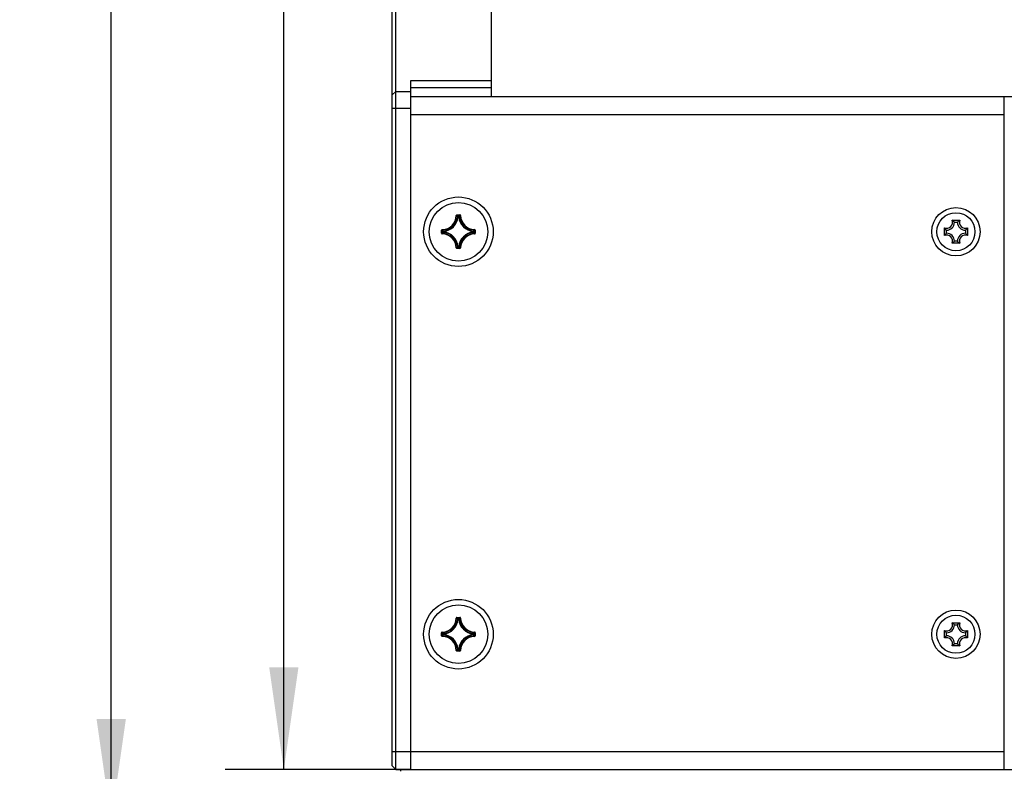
# Model space of a CAD drawing. Header units: millimetres. Extents: x 0 to 420, y 0 to 297.
# Tile 9 of 104: x 31 to 65, y 177 to 202. Entities that reach past the tile are written whole.
import ezdxf

# ---------------------------------------------------------------- set-up
doc = ezdxf.new("R2010")
doc.units = ezdxf.units.MM
doc.header["$LTSCALE"] = 23.1
doc.layers.get('0').update_dxf_attribs({"linetype": 'CONTINUOUS'})
doc.layers.add('AXES', color=7, linetype='CONTINUOUS')
doc.layers.add('DIM_PILOTEES', color=7, linetype='CONTINUOUS')
doc.styles.get("Standard").update_dxf_attribs({"font": 'txt', "width": 0.7})
doc.dimstyles.new('DIMSTYLE_1', dxfattribs={"dimtxt": 2.5, "dimasz": 3.5, "dimexe": 2, "dimexo": 0, "dimtad": 1, "dimdec": 0, "dimlfac": 4, "dimdsep": 46, "dimtxsty": 'Standard', "dimblk": '_FILLED', "dimblk1": '_FILLED', "dimblk2": '_FILLED', "dimcen": 0.09, "dimazin": 2, "dimtp": 0.5, "dimtm": 0.5, "dimtfac": 1, "dimtdec": 0, "dimtofl": 0, "dimtmove": 0, "dimatfit": 3, "dimldrblk": '_FILLED', "dimfxl": 0, "dimtolj": 1, "dimarcsym": 0})

# ---------------------------------------------------------------- blocks, each defined once
blk = doc.blocks.new('_FILLED')
at = {"color": 0, "linetype": 'ByBlock'}
blk.add_solid([(0, 0), (-1, 0.1429), (-1, -0.1429)], dxfattribs=at)
blk = doc.blocks.new('*D1')
at = {"layer": 'DIM_PILOTEES', "color": 2, "linetype": 'Continuous'}
for p, q in [((53.104, 254.254), (38.393, 254.254)), ((40.393, 254.254), (40.393, 215.491)), ((40.393, 176.729), (40.393, 215.491)), ((44.729, 176.729), (38.393, 176.729))]:
    blk.add_line(p, q, dxfattribs=at)
at = {"layer": 'DIM_PILOTEES', "color": 2, "linetype": 'Continuous', "xscale": 3.5, "yscale": 3.5, "zscale": 3.5}
for p, rotation in [((40.393, 254.254), 90), ((40.393, 176.729), 270)]:
    blk.add_blockref('_FILLED', p, dxfattribs=dict(at, rotation=rotation))
at = {"layer": 'DIM_PILOTEES', "color": 2, "linetype": 'Continuous', "insert": (37.268, 218.176), "char_height": 2.5, "width": 7.76786, "attachment_point": 2, "rotation": 90, "line_spacing_factor": 0.9}
blk.add_mtext('{\\ftxt;\\W0.0001;\\H0.0001;\\~}{\\ftxt;\\W2.0714285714;\\H2.5; }{\\ftxt;\\W0.0001;\\H0.0001;\\~}', dxfattribs=at)
blk = doc.blocks.new('*D2')
at = {"layer": 'DIM_PILOTEES', "color": 2, "linetype": 'Continuous'}
for p, q in [((50.317, 254.254), (32.5, 254.254)), ((34.5, 254.254), (34.5, 214.604)), ((34.5, 174.954), (34.5, 214.604)), ((44.953, 174.954), (32.5, 174.954))]:
    blk.add_line(p, q, dxfattribs=at)
at = {"layer": 'DIM_PILOTEES', "color": 2, "linetype": 'Continuous', "xscale": 3.5, "yscale": 3.5, "zscale": 3.5}
for p, rotation in [((34.5, 254.254), 90), ((34.5, 174.954), 270)]:
    blk.add_blockref('_FILLED', p, dxfattribs=dict(at, rotation=rotation))
at = {"layer": 'DIM_PILOTEES', "color": 2, "linetype": 'Continuous', "insert": (31.375, 218.313), "char_height": 2.5, "width": 7.76786, "attachment_point": 2, "rotation": 90, "line_spacing_factor": 0.9}
blk.add_mtext('{\\ftxt;\\W0.0001;\\H0.0001;\\~}{\\ftxt;\\W2.0714285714;\\H2.5; }{\\ftxt;\\W0.0001;\\H0.0001;\\~}', dxfattribs=at)

msp = doc.modelspace()

# ---------------------------------------------------------------- linework, layer by layer
at = {"color": 7, "linetype": 'Continuous'}
for p, q in [((44.0918, 176.8539), (44.0918, 233.1037)), ((44.2168, 176.7289), (44.2168, 233.2289)), ((47.4793, 199.7289), (47.4793, 233.2289)), ((44.7293, 176.7289), (44.7293, 200.2681)), ((44.7293, 200.2681), (47.4793, 200.2681)), ((44.7293, 200.0289), (47.4793, 200.0289)), ((44.0918, 199.7799), (44.2168, 199.8941)), ((44.2168, 199.8941), (44.7293, 199.8941)), ((44.7293, 199.7289), (151.5068, 199.7289)), ((64.9889, 176.7289), (64.9889, 199.7289)), ((44.0918, 199.3232), (44.7293, 199.3232)), ((44.7293, 199.1039), (64.9889, 199.1039)), ((46.3051, 195.6778), (46.3051, 195.6654)), ((46.3051, 195.6778), (46.4035, 195.6778)), ((46.3051, 195.6654), (46.3091, 195.6613)), ((46.3051, 195.6654), (46.4035, 195.6654)), ((46.4035, 195.6654), (46.3996, 195.6613)), ((46.4035, 195.6778), (46.4035, 195.6654)), ((46.2802, 195.6536), (46.2926, 195.6533)), ((46.3443, 195.6112), (46.3319, 195.6124)), ((46.3443, 195.6112), (46.3443, 195.6236)), ((46.3443, 195.6236), (46.3644, 195.6236)), ((46.3443, 195.6112), (46.3643, 195.6112)), ((46.3644, 195.6112), (46.3644, 195.6236)), ((46.3644, 195.6112), (46.3768, 195.6124)), ((46.4284, 195.6536), (46.416, 195.6533)), ((63.2134, 195.4957), (63.4689, 195.4957)), ((63.2911, 195.4289), (63.3911, 195.4289)), ((45.7804, 195.0547), (45.7804, 195.1531)), ((45.7804, 195.1531), (45.7928, 195.1531)), ((45.7804, 195.0547), (45.7928, 195.0547)), ((45.7928, 195.0547), (45.7928, 195.1531)), ((45.7928, 195.1531), (45.7969, 195.1492)), ((45.7928, 195.0547), (45.7969, 195.0586)), ((45.8046, 195.178), (45.8049, 195.1656)), ((45.8046, 195.0298), (45.8049, 195.0422)), ((45.8346, 195.0938), (45.8346, 195.1139)), ((45.847, 195.1139), (45.8346, 195.1139)), ((45.847, 195.0938), (45.8346, 195.0938)), ((45.847, 195.1139), (45.8458, 195.1263)), ((45.847, 195.0938), (45.8458, 195.0815)), ((45.847, 195.0939), (45.847, 195.1139)), ((46.8616, 195.1139), (46.8629, 195.1263)), ((46.8616, 195.1139), (46.8616, 195.0939)), ((46.8616, 195.1139), (46.8741, 195.1139)), ((46.8616, 195.0938), (46.8629, 195.0815)), ((46.8616, 195.0938), (46.8741, 195.0938)), ((46.8741, 195.1139), (46.8741, 195.0938)), ((46.904, 195.178), (46.9037, 195.1656)), ((46.904, 195.0298), (46.9037, 195.0422)), ((46.9158, 195.1531), (46.9117, 195.1491)), ((46.9158, 195.0547), (46.9117, 195.0586)), ((46.9158, 195.1531), (46.9158, 195.0547)), ((46.9283, 195.1531), (46.9158, 195.1531)), ((46.9283, 195.0547), (46.9158, 195.0547)), ((46.9283, 195.1531), (46.9283, 195.0547)), ((62.9494, 194.9761), (62.9494, 195.2316)), ((63.0161, 195.0539), (63.0161, 195.1539)), ((63.6661, 195.1539), (63.6661, 195.0539)), ((63.7329, 195.2316), (63.7329, 194.9761)), ((63.4689, 194.7121), (63.2134, 194.7121)), ((63.3911, 194.7789), (63.2911, 194.7789)), ((46.2802, 194.5542), (46.2926, 194.5545)), ((46.3051, 194.5424), (46.3091, 194.5465)), ((46.3051, 194.5299), (46.3051, 194.5424)), ((46.4035, 194.5424), (46.3051, 194.5424)), ((46.4035, 194.5299), (46.3051, 194.5299)), ((46.3443, 194.5966), (46.3319, 194.5954)), ((46.3443, 194.5966), (46.3443, 194.5841)), ((46.3643, 194.5966), (46.3443, 194.5966)), ((46.3644, 194.5841), (46.3443, 194.5841)), ((46.3644, 194.5966), (46.3644, 194.5841)), ((46.3644, 194.5966), (46.3768, 194.5954)), ((46.4035, 194.5424), (46.3996, 194.5465)), ((46.4035, 194.5299), (46.4035, 194.5424)), ((46.4284, 194.5542), (46.416, 194.5545)), ((46.2802, 181.9036), (46.2926, 181.9033)), ((46.3051, 181.9278), (46.3051, 181.9154)), ((46.3051, 181.9278), (46.4035, 181.9278)), ((46.3051, 181.9154), (46.3091, 181.9113)), ((46.3051, 181.9154), (46.4035, 181.9154)), ((46.3443, 181.8612), (46.3443, 181.8736)), ((46.3443, 181.8736), (46.3644, 181.8736)), ((46.3644, 181.8612), (46.3644, 181.8736)), ((46.4035, 181.9154), (46.3996, 181.9113)), ((46.4035, 181.9278), (46.4035, 181.9154)), ((46.4284, 181.9036), (46.416, 181.9033)), ((46.3443, 181.8612), (46.3319, 181.8624)), ((46.3443, 181.8612), (46.3643, 181.8612)), ((46.3644, 181.8612), (46.3768, 181.8624)), ((63.2134, 181.7457), (63.4689, 181.7457)), ((63.2911, 181.6789), (63.3911, 181.6789)), ((45.7804, 181.3047), (45.7804, 181.4031)), ((45.7804, 181.4031), (45.7928, 181.4031)), ((45.7804, 181.3047), (45.7928, 181.3047)), ((45.7928, 181.3047), (45.7928, 181.4031)), ((45.7928, 181.4031), (45.7969, 181.3992)), ((45.7928, 181.3047), (45.7969, 181.3086)), ((45.8046, 181.428), (45.8049, 181.4156)), ((45.8046, 181.2798), (45.8049, 181.2922)), ((45.8346, 181.3438), (45.8346, 181.3639)), ((45.847, 181.3639), (45.8346, 181.3639)), ((45.847, 181.3438), (45.8346, 181.3438)), ((45.847, 181.3639), (45.8458, 181.3763)), ((45.847, 181.3438), (45.8458, 181.3315)), ((45.847, 181.3439), (45.847, 181.3639)), ((46.8616, 181.3639), (46.8629, 181.3763)), ((46.8616, 181.3639), (46.8616, 181.3439)), ((46.8616, 181.3639), (46.8741, 181.3639)), ((46.8616, 181.3438), (46.8629, 181.3315)), ((46.8616, 181.3438), (46.8741, 181.3438)), ((46.8741, 181.3639), (46.8741, 181.3438)), ((46.904, 181.428), (46.9037, 181.4156)), ((46.904, 181.2798), (46.9037, 181.2922)), ((46.9158, 181.4031), (46.9117, 181.3991)), ((46.9158, 181.3047), (46.9117, 181.3086)), ((46.9158, 181.4031), (46.9158, 181.3047)), ((46.9283, 181.4031), (46.9158, 181.4031)), ((46.9283, 181.3047), (46.9158, 181.3047)), ((46.9283, 181.4031), (46.9283, 181.3047)), ((62.9494, 181.2261), (62.9494, 181.4816)), ((63.0161, 181.3039), (63.0161, 181.4039)), ((63.6661, 181.4039), (63.6661, 181.3039)), ((63.7329, 181.4816), (63.7329, 181.2261)), ((63.4689, 180.9621), (63.2134, 180.9621)), ((63.3911, 181.0289), (63.2911, 181.0289)), ((46.2802, 180.8042), (46.2926, 180.8045)), ((46.3051, 180.7924), (46.3091, 180.7965)), ((46.3051, 180.7799), (46.3051, 180.7924)), ((46.4035, 180.7924), (46.3051, 180.7924)), ((46.4035, 180.7799), (46.3051, 180.7799)), ((46.3443, 180.8466), (46.3319, 180.8454)), ((46.3443, 180.8466), (46.3443, 180.8341)), ((46.3643, 180.8466), (46.3443, 180.8466)), ((46.3644, 180.8341), (46.3443, 180.8341)), ((46.3644, 180.8466), (46.3644, 180.8341)), ((46.3644, 180.8466), (46.3768, 180.8454)), ((46.4035, 180.7924), (46.3996, 180.7965)), ((46.4035, 180.7799), (46.4035, 180.7924)), ((46.4284, 180.8042), (46.416, 180.8045)), ((44.0918, 177.3539), (64.9889, 177.3539)), ((44.0918, 176.8539), (44.2168, 176.7289)), ((44.2168, 176.7289), (294.0339, 176.7289))]:
    msp.add_line(p, q, dxfattribs=at)
for centre, radius in [((46.3543, 195.1039), 1.1875), ((63.3411, 195.1039), 0.825), ((63.3411, 195.1039), 0.65), ((46.3543, 181.3539), 1.1875), ((63.3411, 181.3539), 0.825), ((63.3411, 181.3539), 0.65)]:
    msp.add_circle(centre, radius, dxfattribs=at)
for centre, radius, start, end in [((46.3051, 195.6529), 0.0249, 89.95331, 178.49632), ((45.19, 194.5799), 1.5562, 42.12254, 44.02032), ((47.5186, 194.5799), 1.5562, 135.97978, 137.87748), ((45.7918, 195.6664), 0.4885, 271.50113, 358.49886), ((45.7918, 195.6664), 0.501, 271.50107, 358.49892), ((45.7918, 195.6664), 0.5427, 275.70588, 354.29412), ((45.7918, 195.6664), 0.5552, 275.70547, 354.29471), ((45.2383, 194.6012), 1.4895, 42.76151, 44.93996), ((46.3444, 195.6111), 0.0126, 90.46116, 173.833), ((46.9168, 195.6664), 0.5552, 185.70546, 264.2947), ((47.4704, 194.6011), 1.4896, 135.06013, 137.2384), ((46.9168, 195.6664), 0.5427, 185.70588, 264.29412), ((46.9168, 195.6664), 0.501, 181.50107, 268.49892), ((46.9168, 195.6664), 0.4885, 181.50113, 268.49887), ((63.0161, 195.4289), 0.2082, 251.30248, 18.69752), ((63.0161, 195.4289), 0.275, 270, 360), ((63.6661, 195.4289), 0.275, 180, 270), ((63.6661, 195.4289), 0.2082, 161.30248, 288.69752), ((45.8053, 195.0546), 0.0249, 179.94591, 268.51539), ((46.8783, 196.2682), 1.5562, 225.97991, 227.87748), ((46.8784, 193.9396), 1.5562, 132.12254, 134.02013), ((45.7918, 194.5414), 0.4885, 1.50114, 88.49886), ((46.8571, 196.22), 1.4896, 225.06013, 227.2384), ((46.857, 193.9879), 1.4895, 132.76151, 134.93996), ((45.7918, 194.5414), 0.501, 1.50107, 88.49892), ((45.8471, 195.1138), 0.0126, 96.167, 179.53884), ((45.7918, 194.5414), 0.5427, 5.70588, 84.29412), ((45.7918, 194.5414), 0.5552, 5.70547, 84.2947), ((46.9168, 194.5414), 0.5552, 95.7054, 174.29463), ((46.9168, 194.5414), 0.5427, 95.70588, 174.29412), ((46.9168, 194.5414), 0.501, 91.50108, 178.49892), ((46.9168, 194.5414), 0.4885, 91.50113, 178.49887), ((45.8516, 196.2199), 1.4895, 312.76151, 314.93996), ((45.8516, 193.9879), 1.4895, 45.06004, 47.23849), ((45.8303, 196.2682), 1.5562, 312.12254, 314.02013), ((45.8303, 193.9396), 1.5562, 45.97993, 47.87746), ((46.9034, 195.1531), 0.0249, 359.94602, 88.51498), ((46.9034, 195.0546), 0.0249, 271.4969, 0.04933), ((63.0161, 194.7789), 0.2082, 341.30248, 108.69752), ((63.0161, 194.7789), 0.275, 0, 90), ((63.6661, 194.7789), 0.275, 90, 180), ((63.6661, 194.7789), 0.2082, 71.30248, 198.69752), ((46.3051, 194.5548), 0.0249, 181.45488, 270.06559), ((45.2382, 195.6067), 1.4896, 315.06013, 317.2384), ((45.19, 195.6279), 1.5562, 315.97978, 317.87748), ((47.5186, 195.6279), 1.5562, 222.12254, 224.02032), ((47.4703, 195.6066), 1.4895, 222.76151, 224.93996), ((46.4036, 194.5548), 0.0249, 269.92548, 358.56799), ((45.7918, 181.9164), 0.4885, 271.50113, 358.49886), ((45.7918, 181.9164), 0.501, 271.50107, 358.49892), ((46.3051, 181.9029), 0.0249, 89.95331, 178.49632), ((45.2383, 180.8512), 1.4895, 42.76151, 44.93996), ((45.19, 180.8299), 1.5562, 42.12254, 44.02032), ((46.3444, 181.8611), 0.0126, 90.46116, 173.833), ((47.5186, 180.8299), 1.5562, 135.97978, 137.87748), ((47.4704, 180.8511), 1.4896, 135.06013, 137.2384), ((46.9168, 181.9164), 0.501, 181.50107, 268.49892), ((46.9168, 181.9164), 0.4885, 181.50113, 268.49887), ((45.7918, 181.9164), 0.5427, 275.70588, 354.29412), ((45.7918, 181.9164), 0.5552, 275.70547, 354.29471), ((46.9168, 181.9164), 0.5552, 185.70546, 264.2947), ((46.9168, 181.9164), 0.5427, 185.70588, 264.29412), ((63.0161, 181.6789), 0.2082, 251.30248, 18.69752), ((63.0161, 181.6789), 0.275, 270, 360), ((63.6661, 181.6789), 0.275, 180, 270), ((63.6661, 181.6789), 0.2082, 161.30248, 288.69752), ((45.8053, 181.3046), 0.0249, 179.94591, 268.51539), ((46.8783, 182.5182), 1.5562, 225.97991, 227.87748), ((46.8784, 180.1896), 1.5562, 132.12254, 134.02013), ((45.7918, 180.7914), 0.4885, 1.50114, 88.49886), ((46.8571, 182.47), 1.4896, 225.06013, 227.2384), ((46.857, 180.2379), 1.4895, 132.76151, 134.93996), ((45.7918, 180.7914), 0.501, 1.50107, 88.49892), ((45.8471, 181.3638), 0.0126, 96.167, 179.53884), ((45.7918, 180.7914), 0.5427, 5.70588, 84.29412), ((45.7918, 180.7914), 0.5552, 5.70547, 84.2947), ((46.9168, 180.7914), 0.5552, 95.7054, 174.29463), ((46.9168, 180.7914), 0.5427, 95.70588, 174.29412), ((46.9168, 180.7914), 0.501, 91.50108, 178.49892), ((46.9168, 180.7914), 0.4885, 91.50113, 178.49887), ((45.8516, 182.4699), 1.4895, 312.76151, 314.93996), ((45.8516, 180.2379), 1.4895, 45.06004, 47.23849), ((45.8303, 182.5182), 1.5562, 312.12254, 314.02013), ((45.8303, 180.1896), 1.5562, 45.97993, 47.87746), ((46.9034, 181.4031), 0.0249, 359.94602, 88.51498), ((46.9034, 181.3046), 0.0249, 271.4969, 0.04933), ((63.0161, 181.0289), 0.2082, 341.30248, 108.69752), ((63.0161, 181.0289), 0.275, 0, 90), ((63.6661, 181.0289), 0.275, 90, 180), ((63.6661, 181.0289), 0.2082, 71.30248, 198.69752), ((46.3051, 180.8048), 0.0249, 181.45488, 270.06559), ((45.2382, 181.8567), 1.4896, 315.06013, 317.2384), ((45.19, 181.8779), 1.5562, 315.97978, 317.87748), ((47.5186, 181.8779), 1.5562, 222.12254, 224.02032), ((47.4703, 181.8566), 1.4895, 222.76151, 224.93996), ((46.4036, 180.8048), 0.0249, 269.92548, 358.56799), ((44.4248, 176.6789), 0.05, 90, 188.41235)]:
    msp.add_arc(centre, radius, start, end, dxfattribs=at)
for points, knots in [([(46.2926, 195.6533), (46.2927, 195.6564), (46.2954, 195.6629), (46.302, 195.6654), (46.3051, 195.6654)], [0, 0, 0, 0, 0.500008, 1, 1, 1, 1]), ([(46.4284, 195.6536), (46.4283, 195.6598), (46.4228, 195.6727), (46.4098, 195.6778), (46.4035, 195.6778)], [0, 0, 0, 0, 0.4999908, 1, 1, 1, 1]), ([(46.4035, 195.6654), (46.4067, 195.6654), (46.4132, 195.6629), (46.4159, 195.6564), (46.416, 195.6533)], [0, 0, 0, 0, 0.5000089, 1, 1, 1, 1]), ([(46.3644, 195.6236), (46.3673, 195.6236), (46.3735, 195.6213), (46.3765, 195.6154), (46.3768, 195.6124)], [0, 0, 0, 0, 0.4999439, 1, 1, 1, 1]), ([(63.2911, 195.4289), (63.2854, 195.4346), (63.2609, 195.4584), (63.2346, 195.4804), (63.2134, 195.4957)], [0, 0, 0, 0, 0.2346227, 1, 1, 1, 1]), ([(63.3911, 195.4289), (63.3968, 195.4346), (63.4213, 195.4584), (63.4476, 195.4804), (63.4689, 195.4957)], [0, 0, 0, 0, 0.2346227, 1, 1, 1, 1]), ([(45.8046, 195.178), (45.7984, 195.1778), (45.7855, 195.1724), (45.7804, 195.1594), (45.7804, 195.1531)], [0, 0, 0, 0, 0.4999952, 1, 1, 1, 1]), ([(45.7928, 195.1531), (45.7928, 195.1563), (45.7953, 195.1628), (45.8018, 195.1655), (45.8049, 195.1656)], [0, 0, 0, 0, 0.5000089, 1, 1, 1, 1]), ([(45.8049, 195.0422), (45.8018, 195.0423), (45.7953, 195.045), (45.7928, 195.0515), (45.7928, 195.0547)], [0, 0, 0, 0, 0.500008, 1, 1, 1, 1]), ([(45.8458, 195.0815), (45.8428, 195.0818), (45.8369, 195.0847), (45.8346, 195.0909), (45.8346, 195.0938)], [0, 0, 0, 0, 0.5000561, 1, 1, 1, 1]), ([(46.8629, 195.1263), (46.8658, 195.126), (46.8717, 195.1231), (46.874, 195.1169), (46.8741, 195.1139)], [0, 0, 0, 0, 0.5000561, 1, 1, 1, 1]), ([(46.8741, 195.0938), (46.874, 195.0909), (46.8717, 195.0847), (46.8658, 195.0818), (46.8629, 195.0815)], [0, 0, 0, 0, 0.4999439, 1, 1, 1, 1]), ([(46.9037, 195.1656), (46.9068, 195.1655), (46.9133, 195.1628), (46.9158, 195.1563), (46.9158, 195.1531)], [0, 0, 0, 0, 0.500008, 1, 1, 1, 1]), ([(46.9158, 195.0547), (46.9158, 195.0515), (46.9133, 195.045), (46.9068, 195.0423), (46.9037, 195.0422)], [0, 0, 0, 0, 0.5000088, 1, 1, 1, 1]), ([(63.0161, 195.1539), (63.0104, 195.1596), (62.9867, 195.1841), (62.9646, 195.2104), (62.9494, 195.2316)], [0, 0, 0, 0, 0.2346227, 1, 1, 1, 1]), ([(63.0161, 195.0539), (63.0104, 195.0482), (62.9867, 195.0237), (62.9646, 194.9974), (62.9494, 194.9761)], [0, 0, 0, 0, 0.2346227, 1, 1, 1, 1]), ([(63.6661, 195.1539), (63.6718, 195.1596), (63.6956, 195.1841), (63.7176, 195.2104), (63.7329, 195.2316)], [0, 0, 0, 0, 0.2346227, 1, 1, 1, 1]), ([(63.6661, 195.0539), (63.6718, 195.0482), (63.6956, 195.0237), (63.7176, 194.9974), (63.7329, 194.9761)], [0, 0, 0, 0, 0.2346227, 1, 1, 1, 1]), ([(63.2911, 194.7789), (63.2854, 194.7732), (63.2609, 194.7494), (63.2346, 194.7274), (63.2134, 194.7121)], [0, 0, 0, 0, 0.2346227, 1, 1, 1, 1]), ([(63.3911, 194.7789), (63.3968, 194.7732), (63.4213, 194.7494), (63.4476, 194.7274), (63.4689, 194.7121)], [0, 0, 0, 0, 0.2346227, 1, 1, 1, 1]), ([(46.3051, 194.5424), (46.302, 194.5424), (46.2954, 194.5449), (46.2927, 194.5514), (46.2926, 194.5545)], [0, 0, 0, 0, 0.5000089, 1, 1, 1, 1]), ([(46.3443, 194.5841), (46.3413, 194.5842), (46.3351, 194.5865), (46.3322, 194.5924), (46.3319, 194.5954)], [0, 0, 0, 0, 0.4999439, 1, 1, 1, 1]), ([(46.3768, 194.5954), (46.3765, 194.5924), (46.3735, 194.5865), (46.3673, 194.5842), (46.3644, 194.5841)], [0, 0, 0, 0, 0.5000561, 1, 1, 1, 1]), ([(46.416, 194.5545), (46.4159, 194.5514), (46.4132, 194.5449), (46.4067, 194.5424), (46.4035, 194.5424)], [0, 0, 0, 0, 0.5000081, 1, 1, 1, 1]), ([(46.2926, 181.9033), (46.2927, 181.9064), (46.2954, 181.9129), (46.302, 181.9154), (46.3051, 181.9154)], [0, 0, 0, 0, 0.500008, 1, 1, 1, 1]), ([(46.3644, 181.8736), (46.3673, 181.8736), (46.3735, 181.8713), (46.3765, 181.8654), (46.3768, 181.8624)], [0, 0, 0, 0, 0.4999439, 1, 1, 1, 1]), ([(46.4284, 181.9036), (46.4283, 181.9098), (46.4228, 181.9227), (46.4098, 181.9278), (46.4035, 181.9278)], [0, 0, 0, 0, 0.4999908, 1, 1, 1, 1]), ([(46.4035, 181.9154), (46.4067, 181.9154), (46.4132, 181.9129), (46.4159, 181.9064), (46.416, 181.9033)], [0, 0, 0, 0, 0.5000089, 1, 1, 1, 1]), ([(63.2911, 181.6789), (63.2854, 181.6846), (63.2609, 181.7084), (63.2346, 181.7304), (63.2134, 181.7457)], [0, 0, 0, 0, 0.2346227, 1, 1, 1, 1]), ([(63.3911, 181.6789), (63.3968, 181.6846), (63.4213, 181.7084), (63.4476, 181.7304), (63.4689, 181.7457)], [0, 0, 0, 0, 0.2346227, 1, 1, 1, 1]), ([(45.8046, 181.428), (45.7984, 181.4278), (45.7855, 181.4224), (45.7804, 181.4094), (45.7804, 181.4031)], [0, 0, 0, 0, 0.4999952, 1, 1, 1, 1]), ([(45.7928, 181.4031), (45.7928, 181.4063), (45.7953, 181.4128), (45.8018, 181.4155), (45.8049, 181.4156)], [0, 0, 0, 0, 0.5000089, 1, 1, 1, 1]), ([(45.8049, 181.2922), (45.8018, 181.2923), (45.7953, 181.295), (45.7928, 181.3015), (45.7928, 181.3047)], [0, 0, 0, 0, 0.500008, 1, 1, 1, 1]), ([(45.8458, 181.3315), (45.8428, 181.3318), (45.8369, 181.3347), (45.8346, 181.3409), (45.8346, 181.3438)], [0, 0, 0, 0, 0.5000561, 1, 1, 1, 1]), ([(46.8629, 181.3763), (46.8658, 181.376), (46.8717, 181.3731), (46.874, 181.3669), (46.8741, 181.3639)], [0, 0, 0, 0, 0.5000561, 1, 1, 1, 1]), ([(46.8741, 181.3438), (46.874, 181.3409), (46.8717, 181.3347), (46.8658, 181.3318), (46.8629, 181.3315)], [0, 0, 0, 0, 0.4999439, 1, 1, 1, 1]), ([(46.9037, 181.4156), (46.9068, 181.4155), (46.9133, 181.4128), (46.9158, 181.4063), (46.9158, 181.4031)], [0, 0, 0, 0, 0.500008, 1, 1, 1, 1]), ([(46.9158, 181.3047), (46.9158, 181.3015), (46.9133, 181.295), (46.9068, 181.2923), (46.9037, 181.2922)], [0, 0, 0, 0, 0.5000088, 1, 1, 1, 1]), ([(63.0161, 181.4039), (63.0104, 181.4096), (62.9867, 181.4341), (62.9646, 181.4604), (62.9494, 181.4816)], [0, 0, 0, 0, 0.2346227, 1, 1, 1, 1]), ([(63.0161, 181.3039), (63.0104, 181.2982), (62.9867, 181.2737), (62.9646, 181.2474), (62.9494, 181.2261)], [0, 0, 0, 0, 0.2346227, 1, 1, 1, 1]), ([(63.6661, 181.4039), (63.6718, 181.4096), (63.6956, 181.4341), (63.7176, 181.4604), (63.7329, 181.4816)], [0, 0, 0, 0, 0.2346227, 1, 1, 1, 1]), ([(63.6661, 181.3039), (63.6718, 181.2982), (63.6956, 181.2737), (63.7176, 181.2474), (63.7329, 181.2261)], [0, 0, 0, 0, 0.2346227, 1, 1, 1, 1]), ([(63.2911, 181.0289), (63.2854, 181.0232), (63.2609, 180.9994), (63.2346, 180.9774), (63.2134, 180.9621)], [0, 0, 0, 0, 0.2346227, 1, 1, 1, 1]), ([(63.3911, 181.0289), (63.3968, 181.0232), (63.4213, 180.9994), (63.4476, 180.9774), (63.4689, 180.9621)], [0, 0, 0, 0, 0.2346227, 1, 1, 1, 1]), ([(46.3051, 180.7924), (46.302, 180.7924), (46.2954, 180.7949), (46.2927, 180.8014), (46.2926, 180.8045)], [0, 0, 0, 0, 0.5000089, 1, 1, 1, 1]), ([(46.3443, 180.8341), (46.3413, 180.8342), (46.3351, 180.8365), (46.3322, 180.8424), (46.3319, 180.8454)], [0, 0, 0, 0, 0.4999439, 1, 1, 1, 1]), ([(46.3768, 180.8454), (46.3765, 180.8424), (46.3735, 180.8365), (46.3673, 180.8342), (46.3644, 180.8341)], [0, 0, 0, 0, 0.5000561, 1, 1, 1, 1]), ([(46.416, 180.8045), (46.4159, 180.8014), (46.4132, 180.7949), (46.4067, 180.7924), (46.4035, 180.7924)], [0, 0, 0, 0, 0.5000081, 1, 1, 1, 1])]:
    msp.add_open_spline(points, degree=3, knots=knots, dxfattribs=at)
at = {"layer": 'AXES', "color": 7, "linetype": 'Continuous'}
for centre in [(46.3543, 195.1039), (46.3543, 181.3539)]:
    msp.add_circle(centre, 1, dxfattribs=at)

# ---------------------------------------------------------------- dimensions: what is measured, and where the dimension line sits
at = {"layer": 'DIM_PILOTEES', "color": 2, "linetype": 'Continuous'}
for base, p1, p2, picture, middle in [((34.4999, 254.2539), (44.9529, 174.9539), (50.3168, 254.2539), '*D2', (34.4999, 217.9557)), ((40.3927, 254.2539), (44.7293, 176.7289), (53.1043, 254.2539), '*D1', (40.3927, 217.819))]:
    dim = msp.add_linear_dim(base=base, p1=p1, p2=p2, angle=90, text='{\\ftxt;\\W0.0001;\\H0.0001;\\~}{\\ftxt;\\W2.0714285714;\\H2.5; }{\\ftxt;\\W0.0001;\\H0.0001;\\~}', dimstyle='DIMSTYLE_1', dxfattribs=at)
    dim.commit()
    dim.dimension.update_dxf_attribs({"geometry": picture, "text_midpoint": middle, "dimtype": 160})

doc.saveas('drawing.dxf')
